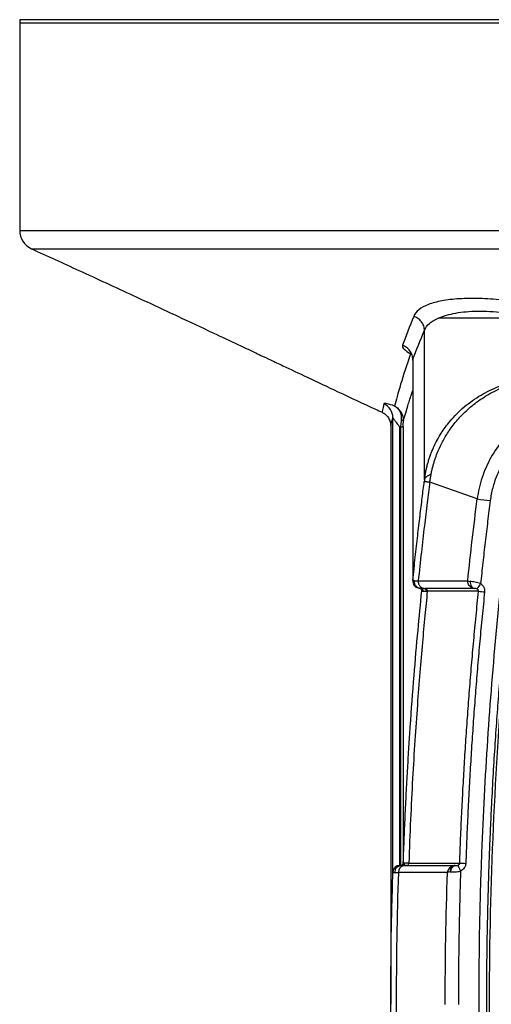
# Model space of a CAD drawing. Header units: millimetres. Extents: x 19 to 819, y 19 to 629.
# Tile 51 of 73: x 571 to 604, y 193 to 262. Entities that reach past the tile are written whole.
import ezdxf

# ---------------------------------------------------------------- set-up
doc = ezdxf.new("R2010")
doc.units = ezdxf.units.MM
doc.header["$LTSCALE"] = 3

msp = doc.modelspace()

# ---------------------------------------------------------------- linework, layer by layer
for p, q in [((570.725121, 262.021304), (570.725121, 247.519522)), ((570.727723, 262.270471), (570.727723, 262.021304)), ((689.727723, 262.270471), (570.727723, 262.270471)), ((570.725121, 247.519522), (612.485324, 247.519522)), ((598.247302, 238.490516), (598.247363, 238.22737)), ((596.704292, 233.830418), (596.704292, 193.326278)), ((596.853659, 202.571953), (596.853659, 234.396845)), ((602.75826, 228.709035), (599.433721, 229.893164)), ((598.246855, 228.46622), (598.246826, 228.372885)), ((598.246826, 228.372885), (598.246862, 228.265178)), ((598.247214, 223.144436), (598.247162, 223.106794)), ((598.776346, 222.43591), (598.878514, 222.312304)), ((598.879082, 222.274211), (598.877471, 222.291599)), ((598.879986, 222.289406), (598.879987, 222.289868)), ((597.299917, 203.005578), (597.44513, 203.035679)), ((597.703456, 203.035773), (599.47977, 203.03577)), ((597.801606, 203.035807), (599.49428, 203.035785)), ((599.47977, 203.03577), (601.201318, 203.035766)), ((599.49428, 203.035785), (601.225602, 203.035762)), ((601.201318, 203.035766), (601.225602, 203.035762)), ((600.671213, 202.555218), (597.237769, 202.555014))]:
    msp.add_line(p, q)
at = {"flags": 128}
for points in [[(597.583773, 233.783606), (597.583773, 231.019672), (597.583773, 228.313287), (597.583773, 225.67946), (597.583773, 223.132799), (597.583773, 220.687428), (597.583773, 218.356909), (597.583773, 216.154168), (597.583773, 214.091421), (597.583773, 212.180108), (597.583773, 210.430829), (597.583773, 208.853287), (597.583773, 207.45623), (597.583773, 206.247406), (597.583773, 205.23352), (597.583773, 204.420195), (597.583773, 203.811941), (597.583773, 203.412132), (597.583773, 203.222986)], [(597.349233, 203.051565), (597.349233, 203.240172), (597.349233, 203.640371), (597.349233, 204.249946), (597.349233, 205.065514), (597.349233, 206.082553), (597.349233, 207.295423), (597.349233, 208.697398), (597.349233, 210.280705), (597.349233, 212.036561), (597.349233, 213.955231), (597.349233, 216.026074), (597.349233, 218.237607), (597.349233, 220.577565), (597.349233, 223.032972), (597.349233, 225.590212), (597.349233, 228.235104), (597.349233, 230.952981), (597.349234, 233.72877)], [(598.558529, 222.502241), (598.613769, 222.484179), (598.712727, 222.468573)], [(598.879079, 222.271673), (598.879089, 222.307332), (598.877758, 222.317513)]]:
    msp.add_lwpolyline(points, dxfattribs=at)
for centre, radius, start, end in [((572.141788, 247.519522), 1.416667, 180, 245.01992673), ((597.475654, 234.017198), 0.193613, 54.99275812, 95.82071874), ((638.831445, 506.434347), 280.05825, 262.5993985, 262.7874094), ((598.738504, 222.962746), 0.494108, 174.03695084, 198.78518338), ((616.009152, 213.978352), 15.712372, 145.93452911, 147.56761004), ((619.599593, 380.365947), 159.006704, 263.95362662, 264.10736591), ((597.349135, 202.555827), 0.495738, 89.9886063, 178.13589265), ((597.718243, 202.555526), 0.480474, 91.76359091, 180.06110331), ((597.406832, 203.22915), 0.177048, 269.98826547, 358.00481805), ((597.79634, 203.207297), 0.171571, 271.75900243, 359.94321951), ((601.263873, 202.627164), 0.413364, 98.7041774, 185.61053985), ((601.302834, 202.635137), 0.408002, 100.91162885, 186.91102308), ((613.729745, 208.733106), 13.57574, 204.71896997, 206.62611197), ((618.280197, 667.830479), 464.92534, 267.93540276, 267.98797881)]:
    msp.add_arc(centre, radius, start, end)
for points, knots in [([(630.22382, 262.021304), (626.329614, 262.021304), (622.435512, 262.021304), (614.79678, 262.021304), (611.052339, 262.021304), (603.856831, 262.021304), (600.405942, 262.021304), (593.930169, 262.021304), (590.905445, 262.021304), (585.39826, 262.021304), (582.915935, 262.021304), (578.588969, 262.021304), (576.744435, 262.021304), (573.763967, 262.021304), (572.628106, 262.021304), (571.108668, 262.021304), (570.725129, 262.021304), (570.725121, 262.021304)], [0, 0, 0, 0, 0.125, 0.125, 0.25, 0.25, 0.375, 0.375, 0.5, 0.5, 0.625, 0.625, 0.75, 0.75, 0.875, 0.875, 1, 1, 1, 1]), ([(571.542852, 246.235691), (571.542852, 246.235691), (571.789087, 246.235692), (572.767864, 246.235692), (573.500397, 246.235692), (575.433415, 246.235693), (576.633879, 246.235693), (579.472673, 246.235694), (581.110973, 246.235694), (584.78437, 246.235695), (586.819429, 246.235695), (591.235333, 246.235695), (593.616131, 246.235696), (598.663827, 246.235696), (601.330673, 246.235696), (606.88361, 246.235697), (609.769642, 246.235697), (612.72912, 246.235698)], [0, 0, 0, 0, 0.125, 0.125, 0.25, 0.25, 0.375, 0.375, 0.5, 0.5, 0.625, 0.625, 0.75, 0.75, 0.875, 0.875, 1, 1, 1, 1]), ([(571.54333, 246.234188), (572.650232, 245.728327), (575.029478, 244.640996), (578.449804, 243.062472), (581.580453, 241.605617), (584.033124, 240.455523), (585.81014, 239.618301), (586.929672, 239.089582), (587.677709, 238.735999), (588.348317, 238.418848), (589.424135, 237.909942), (591.000114, 237.164104), (593.164861, 236.145512), (594.911837, 235.322132), (595.943929, 234.853249), (596.093126, 234.785468)], [0, 0, 0, 0, 0.134775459, 0.289695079, 0.417167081, 0.517171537, 0.589688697, 0.634705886, 0.654283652, 0.681321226, 0.716855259, 0.786087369, 0.874428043, 0.981847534, 1, 1, 1, 1]), ([(607.84968, 242.121736), (607.28287, 242.237576), (606.710358, 242.34194), (605.583966, 242.518171), (605.030887, 242.590028), (603.947762, 242.696772), (603.414147, 242.731444), (602.415014, 242.758489), (601.944393, 242.751677), (601.282091, 242.710848), (601.068194, 242.692026), (600.664759, 242.644707), (600.47397, 242.616165), (599.933725, 242.516021), (599.615773, 242.429816), (598.793096, 242.112597), (598.452089, 241.837146), (598.31146, 241.492645)], [0, 0, 0, 0, 0.125, 0.125, 0.25, 0.25, 0.375, 0.375, 0.5, 0.5, 0.5625, 0.5625, 0.625, 0.625, 0.75, 0.75, 1, 1, 1, 1]), ([(599.069684, 240.519254), (599.066735, 240.618823), (599.048106, 240.723549), (598.974856, 240.928756), (598.920153, 241.028981), (598.780407, 241.208384), (598.695549, 241.287324), (598.51055, 241.413651), (598.41069, 241.461038), (598.31146, 241.492645)], [0, 0, 0, 0, 0.25, 0.25, 0.5, 0.5, 0.75, 0.75, 1, 1, 1, 1]), ([(599.069684, 240.519254), (599.138108, 240.697537), (599.256627, 240.858835), (599.508517, 241.077713), (599.604882, 241.146813), (599.823363, 241.277318), (599.946229, 241.339006), (600.080599, 241.39616)], [0, 0, 0, 0, 0.5, 0.5, 0.75, 0.75, 1, 1, 1, 1]), ([(600.080599, 241.39616), (600.407775, 241.535338), (600.797343, 241.646068), (601.477838, 241.766005), (601.72307, 241.798343), (602.235425, 241.844832), (602.502128, 241.8592), (603.057381, 241.868194), (603.34634, 241.862857), (603.946304, 241.829738), (604.256044, 241.802147), (605.196056, 241.685044), (605.842099, 241.56055), (606.501374, 241.39616)], [0, 0, 0, 0, 0.25, 0.25, 0.375, 0.375, 0.5, 0.5, 0.625, 0.625, 0.75, 0.75, 1, 1, 1, 1]), ([(600.080606, 241.39616), (600.413882, 241.39616), (600.812091, 241.39616), (601.729033, 241.39616), (602.252228, 241.39616), (603.924982, 241.39616), (605.188835, 241.39616), (606.501373, 241.39616)], [0, 0, 0, 0, 0.25, 0.25, 0.5, 0.5, 1, 1, 1, 1]), ([(599.069685, 230.074049), (599.069685, 230.327937), (599.069685, 231.514968), (599.069685, 235.336436), (599.069685, 237.848709), (599.069685, 240.519254)], [0, 0, 0, 0, 0.5, 0.5, 1, 1, 1, 1]), ([(597.523026, 239.470791), (597.4968, 239.399731), (597.539467, 239.306501), (597.741831, 239.097845), (597.899808, 238.983878), (598.095606, 238.87176)], [0, 0, 0, 0, 0.5, 0.5, 1, 1, 1, 1]), ([(598.247302, 238.490516), (598.246123, 238.589658), (598.229722, 238.693878), (598.16186, 238.898439), (598.11032, 238.99854), (597.977237, 239.178661), (597.895861, 239.258456), (597.717171, 239.387592), (597.620119, 239.436925), (597.523026, 239.470791)], [0, 0, 0, 0, 0.25, 0.25, 0.5, 0.5, 0.75, 0.75, 1, 1, 1, 1]), ([(598.095602, 238.87175), (597.817473, 238.088632), (597.584129, 237.369066), (597.208979, 236.123144), (597.068154, 235.601679), (596.9705, 235.215377)], [0, 0, 0, 0, 0.5, 0.5, 1, 1, 1, 1]), ([(598.247363, 238.22737), (598.247446, 237.843612), (598.24763, 236.987918), (598.248053, 235.711349), (598.248369, 234.355694), (598.248375, 233.283031), (598.248277, 232.441352), (598.248144, 231.838992), (598.247956, 231.208558), (598.247678, 230.498591), (598.247372, 229.790952), (598.247112, 229.158957), (598.246937, 228.738642), (598.246874, 228.529476), (598.246855, 228.46622)], [0, 0, 0, 0, 0.1050830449, 0.2343120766, 0.3576636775, 0.4938787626, 0.5518775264, 0.6143208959, 0.6812113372, 0.7525517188, 0.8465502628, 0.921081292, 0.9761335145, 1, 1, 1, 1]), ([(599.069685, 230.074049), (599.082083, 230.163242), (599.106918, 230.341897), (599.155582, 230.608494), (599.212832, 230.874309), (599.279628, 231.139076), (599.355896, 231.402666), (599.441838, 231.664904), (599.53759, 231.925639), (599.75168, 232.450321), (600.124604, 233.170856), (600.804119, 234.141662), (601.696683, 235.075189), (602.833398, 235.914614), (604.074511, 236.546498), (605.103623, 236.883688), (605.894458, 237.055865), (606.445793, 237.141829), (607.034548, 237.199584), (607.439814, 237.206067), (607.648095, 237.209399)], [0, 0, 0, 0, 0.022100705, 0.044268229, 0.066518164, 0.088866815, 0.111331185, 0.133928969, 0.156678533, 0.179598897, 0.273261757, 0.355466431, 0.470544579, 0.589595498, 0.701580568, 0.811764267, 0.854771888, 0.900445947, 0.948835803, 1, 1, 1, 1]), ([(599.523324, 230.419721), (599.541833, 230.511068), (599.578334, 230.691211), (599.643345, 230.955012), (599.713966, 231.208813), (599.790108, 231.452055), (599.870691, 231.684458), (600.019506, 232.075389), (600.269647, 232.626667), (600.686173, 233.353004), (601.2224, 234.092615), (601.900355, 234.826357), (602.750213, 235.544849), (603.798028, 236.205488), (604.787987, 236.631269), (605.613536, 236.880911), (606.166756, 237.006219), (606.766628, 237.104952), (607.159424, 237.134822), (607.391128, 237.152442)], [0, 0, 0, 0, 0.0250055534, 0.0493127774, 0.0728866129, 0.0956945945, 0.1177069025, 0.1388963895, 0.2079596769, 0.2799411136, 0.3634174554, 0.4528158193, 0.5477108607, 0.661848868, 0.7847892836, 0.8363869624, 0.8939025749, 0.9374146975, 1, 1, 1, 1]), ([(630.223819, 150.037725), (630.009342, 150.038881), (629.580543, 150.041192), (628.937687, 150.056642), (628.295449, 150.080867), (627.653832, 150.114724), (627.012833, 150.157985), (626.372455, 150.210711), (625.732696, 150.272886), (625.093558, 150.344513), (624.455039, 150.425592), (623.817141, 150.51612), (623.179862, 150.616111), (622.113804, 150.799301), (620.628674, 151.1002), (618.73386, 151.574556), (617.173445, 152.043705), (616.088012, 152.408152), (615.537481, 152.606813), (615.228326, 152.715755), (614.99522, 152.789297), (614.766793, 152.83946), (614.537522, 152.865561), (614.288614, 152.872758), (614.007589, 152.873949), (613.574604, 152.87346), (612.99636, 152.873934), (612.443646, 152.874032), (612.029178, 152.87419), (611.772964, 152.87422), (611.522835, 152.872438), (611.269852, 152.874963), (610.769103, 152.89894), (610.022348, 153.008092), (609.061364, 153.304024), (608.159725, 153.747932), (607.336929, 154.323225), (606.612088, 155.020478), (606.006734, 155.822372), (605.52886, 156.708195), (605.254184, 157.497694), (605.106938, 158.14583), (605.03628, 158.675613), (604.977312, 159.165698), (604.896915, 159.818725), (604.804418, 160.596323), (604.122069, 166.479214), (603.195298, 177.303349), (602.738431, 193.099583), (603.171189, 208.899288), (604.083109, 219.730711), (604.756041, 225.617638), (604.852724, 226.434923), (604.931084, 227.089206), (604.981901, 227.497743), (605.019698, 227.825189), (605.060092, 228.151394), (605.197119, 229.038202), (605.593774, 230.131435), (606.304083, 231.228849), (606.957061, 231.962086), (607.714007, 232.590466), (608.557352, 233.093798), (609.467847, 233.466843), (610.261536, 233.656189), (610.912938, 233.735031), (611.405819, 233.756145), (611.903298, 233.75392), (612.509862, 233.751121), (613.154207, 233.753024), (613.760764, 233.75293), (614.140574, 233.754781), (614.403118, 233.754154), (614.618357, 233.768967), (614.948134, 233.815322), (615.266539, 233.916945), (615.582677, 234.034898), (615.901183, 234.15135), (616.46114, 234.343553), (617.264554, 234.60728), (618.557838, 234.996464), (620.191155, 235.426681), (621.890597, 235.789692), (623.317697, 236.040487), (624.463753, 236.210446), (625.611838, 236.349253), (626.76196, 236.457113), (627.914114, 236.533269), (629.0683, 236.580543), (629.838511, 236.585771), (630.22382, 236.588387)], [0, 0, 0, 0, 0.005082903, 0.010162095, 0.015238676, 0.020313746, 0.025388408, 0.030463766, 0.03554092, 0.040620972, 0.045705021, 0.050794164, 0.055889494, 0.060992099, 0.07642844, 0.091787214, 0.107266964, 0.115030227, 0.118919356, 0.121137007, 0.122798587, 0.124708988, 0.126669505, 0.128257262, 0.130608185, 0.133329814, 0.138518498, 0.144312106, 0.146428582, 0.148341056, 0.15038408, 0.152356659, 0.154335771, 0.162263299, 0.170162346, 0.178071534, 0.185982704, 0.19386255, 0.201806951, 0.209697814, 0.217618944, 0.221531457, 0.225431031, 0.230275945, 0.233231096, 0.241022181, 0.248832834, 0.373573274, 0.498301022, 0.623122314, 0.747927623, 0.7557226, 0.76353428, 0.767429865, 0.771338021, 0.773289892, 0.775240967, 0.779126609, 0.794553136, 0.802266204, 0.810021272, 0.817724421, 0.825492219, 0.833204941, 0.840957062, 0.844745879, 0.848742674, 0.852638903, 0.856535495, 0.863117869, 0.867909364, 0.870909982, 0.872119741, 0.874130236, 0.876017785, 0.879999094, 0.882009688, 0.884020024, 0.888034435, 0.89604012, 0.904057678, 0.920038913, 0.936052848, 0.945225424, 0.954374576, 0.963506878, 0.972628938, 0.981747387, 0.990868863, 1, 1, 1, 1]), ([(597.586726, 234.175782), (597.637629, 234.354721), (597.736391, 234.701895), (597.957114, 235.414626), (598.125473, 235.945057), (598.240528, 236.275024), (598.247859, 236.296051)], [0, 0, 0, 0, 0.333682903, 0.647404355, 0.977532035, 1, 1, 1, 1]), ([(611.298398, 235.928688), (610.27996, 235.925612), (609.286597, 235.760436), (607.837795, 235.254876), (607.375328, 235.047053), (606.493334, 234.554628), (606.073368, 234.269921), (604.881877, 233.290591), (604.223344, 232.510386), (603.466859, 231.159587), (603.261309, 230.692332), (602.940459, 229.72493), (602.825082, 229.223412), (602.75826, 228.709035)], [0, 0, 0, 0, 0.25, 0.25, 0.375, 0.375, 0.5, 0.5, 0.75, 0.75, 0.875, 0.875, 1, 1, 1, 1]), ([(605.591879, 158.578716), (605.523189, 159.134829), (605.385789, 160.247218), (605.192397, 161.917567), (605.008289, 163.589421), (604.834399, 165.262803), (604.670498, 166.937593), (604.516669, 168.613709), (604.372906, 170.291058), (604.239229, 171.96955), (604.115649, 173.649094), (604.00218, 175.3296), (603.898836, 177.010975), (603.805622, 178.693128), (603.722542, 180.375968), (603.649602, 182.059402), (603.586809, 183.743339), (603.534167, 185.427688), (603.491682, 187.112356), (603.459359, 188.797251), (603.437205, 190.482282), (603.425244, 192.167356), (603.423461, 193.85238), (603.431847, 195.537262), (603.450394, 197.221911), (603.47909, 198.906237), (603.517926, 200.590147), (603.566893, 202.273551), (603.625981, 203.956357), (603.69518, 205.638474), (603.782218, 207.483874), (603.889008, 209.458611), (604.016733, 211.52872), (604.152448, 213.496555), (604.29401, 215.362186), (604.43939, 217.125719), (604.586671, 218.787282), (604.73405, 220.347025), (604.879823, 221.805115), (605.02239, 223.161726), (605.160257, 224.417062), (605.292156, 225.571235), (605.416526, 226.624612), (605.532662, 227.572097), (605.631298, 228.421278), (605.827126, 229.158244), (606.076155, 229.786061), (606.34947, 230.303991), (606.615667, 230.711707), (606.855148, 231.025955), (607.092622, 231.302672), (607.368908, 231.588403), (607.728582, 231.908348), (608.181678, 232.24339), (608.733521, 232.571121), (609.38465, 232.863877), (610.127861, 233.087734), (610.950984, 233.221849), (611.687763, 233.224037), (612.301719, 233.220437), (612.767739, 233.221342), (613.20758, 233.221366), (613.621591, 233.221347), (614.008304, 233.222142), (614.362577, 233.220015), (614.682622, 233.239924), (614.995158, 233.285323), (615.357347, 233.38064), (615.818613, 233.555654), (616.42256, 233.767978), (617.168687, 234.016007), (617.942518, 234.256245), (618.717155, 234.480464), (619.46391, 234.682532), (620.269739, 234.884354), (621.135357, 235.082752), (622.061364, 235.27424), (623.048212, 235.45505), (624.096168, 235.621134), (625.205286, 235.76803), (626.375295, 235.89136), (627.605602, 235.984723), (628.895163, 236.046329), (629.774643, 236.053608), (630.22382, 236.057325)], [0, 0, 0, 0, 0.0172777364, 0.0345604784, 0.0518479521, 0.0691398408, 0.0864358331, 0.1037356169, 0.1210388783, 0.1383453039, 0.1556545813, 0.1729663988, 0.1902804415, 0.2075963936, 0.2249139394, 0.2422327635, 0.2595525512, 0.2768729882, 0.294193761, 0.311514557, 0.3288350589, 0.3461549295, 0.3634738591, 0.3807915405, 0.3981076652, 0.4154219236, 0.4327340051, 0.4500435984, 0.4673503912, 0.4846540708, 0.501954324, 0.5243152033, 0.5456323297, 0.5659058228, 0.5851359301, 0.6033230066, 0.6204674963, 0.6365699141, 0.6516308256, 0.6656508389, 0.6786305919, 0.6905707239, 0.7014718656, 0.7113328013, 0.7200163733, 0.7277949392, 0.7347647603, 0.7408022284, 0.7458202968, 0.7497619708, 0.7529769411, 0.75705971, 0.7620089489, 0.7678039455, 0.7744097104, 0.7817640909, 0.7897615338, 0.7982826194, 0.8073769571, 0.8124369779, 0.817222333, 0.8217463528, 0.8260008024, 0.8299888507, 0.833672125, 0.8369228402, 0.8398673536, 0.8433967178, 0.8484453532, 0.8550714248, 0.8631393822, 0.8726893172, 0.8800556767, 0.8880062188, 0.8965438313, 0.9056709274, 0.9153894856, 0.9257009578, 0.936606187, 0.9481053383, 0.9601978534, 0.9728806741, 0.9861493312, 1, 1, 1, 1]), ([(630.22382, 235.875873), (628.152378, 235.878274), (626.101678, 235.728771), (622.039504, 235.134562), (620.028111, 234.691833), (617.53932, 233.948071), (617.042841, 233.789778), (616.42396, 233.579781), (616.300269, 233.537175), (616.114859, 233.472351), (616.05284, 233.450684), (615.926302, 233.405087), (615.86423, 233.382082), (615.558957, 233.268862), (615.331084, 233.186802), (614.886361, 233.084649), (614.597519, 233.05242), (614.296277, 233.046169), (614.174813, 233.045475), (614.108997, 233.045721), (613.916146, 233.045721), (613.787579, 233.045721), (613.144742, 233.045721), (612.628646, 233.043972), (611.989813, 233.046555), (611.860912, 233.047552), (611.600878, 233.048034), (611.470716, 233.047705), (611.202391, 233.041497), (611.065042, 233.034213), (610.794167, 233.009265), (610.659483, 232.991998), (609.991909, 232.882584), (609.479127, 232.72291), (608.749232, 232.375253), (608.512707, 232.241527), (608.064053, 231.9452), (607.851587, 231.782425), (607.449637, 231.426331), (607.259724, 231.232066), (606.909765, 230.820253), (606.750962, 230.604654), (606.464103, 230.152137), (606.33642, 229.915335), (606.114209, 229.421481), (606.021099, 229.167933), (605.909349, 228.783555), (605.876567, 228.654698), (605.820445, 228.394512), (605.79717, 228.263201), (605.738822, 227.876144), (605.712756, 227.626794), (605.623391, 226.886595), (605.562552, 226.387984), (605.44576, 225.394079), (605.388702, 224.89698), (605.110104, 222.410805), (604.908646, 220.419544), (604.368697, 214.439927), (604.094643, 210.446884), (603.530384, 198.475211), (603.49639, 190.494409), (603.960073, 178.5237), (604.200372, 174.532512), (604.690077, 168.548785), (604.874775, 166.555821), (605.183913, 163.569957), (605.346512, 162.077839), (605.521157, 160.586943), (605.610487, 159.841698), (605.65566, 159.469119), (605.701573, 159.096696), (605.724648, 158.910519), (605.73236, 158.848464), (605.747826, 158.724358), (605.755161, 158.665091), (605.763361, 158.600207)], [0, 0, 0, 0, 0.0625, 0.0625, 0.125, 0.125, 0.140625, 0.140625, 0.14453125, 0.14453125, 0.146484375, 0.146484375, 0.1484375, 0.1484375, 0.15625, 0.15625, 0.1640625, 0.166015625, 0.166015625, 0.16796875, 0.16796875, 0.171875, 0.171875, 0.1875, 0.1875, 0.19140625, 0.19140625, 0.1953125, 0.1953125, 0.19921875, 0.19921875, 0.203125, 0.203125, 0.21875, 0.21875, 0.2265625, 0.2265625, 0.234375, 0.234375, 0.2421875, 0.2421875, 0.25, 0.25, 0.2578125, 0.2578125, 0.265625, 0.265625, 0.26953125, 0.26953125, 0.2734375, 0.2734375, 0.28125, 0.28125, 0.296875, 0.296875, 0.3125, 0.3125, 0.375, 0.375, 0.5, 0.5, 0.75, 0.75, 0.875, 0.875, 0.9375, 0.9375, 0.96875, 0.984375, 0.984375, 0.9921875, 0.99609375, 0.99609375, 0.998046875, 0.998046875, 1, 1, 1, 1]), ([(596.970493, 235.215376), (596.757808, 235.288367), (596.573521, 235.342215), (596.309231, 235.396646), (596.23112, 235.396285), (596.223405, 235.365889)], [0, 0, 0, 0, 0.5, 0.5, 1, 1, 1, 1]), ([(596.853659, 234.396845), (596.854078, 234.588838), (596.797193, 234.798087), (596.568593, 235.14957), (596.399878, 235.287193), (596.223405, 235.365889)], [0, 0, 0, 0, 0.5, 0.5, 1, 1, 1, 1]), ([(597.456037, 234.209825), (597.458422, 234.238976), (597.463778, 234.304443), (597.462297, 234.411377), (597.447309, 234.550525), (597.412182, 234.686665), (597.346326, 234.840412), (597.255794, 234.983115), (597.123742, 235.120232), (597.02031, 235.184447), (596.970493, 235.215376)], [0, 0, 0, 0, 0.067683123, 0.152006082, 0.25252119, 0.405685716, 0.501040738, 0.678482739, 0.845142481, 1, 1, 1, 1]), ([(596.970494, 235.215379), (596.999825, 235.19923), (597.06863, 235.161348), (597.178279, 235.080485), (597.303375, 234.960549), (597.416499, 234.807185), (597.502132, 234.637283), (597.55509, 234.473401), (597.583296, 234.320368), (597.585634, 234.221809), (597.586726, 234.175782)], [0, 0, 0, 0, 0.081345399, 0.190818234, 0.329384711, 0.497015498, 0.64432592, 0.777581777, 0.896132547, 1, 1, 1, 1]), ([(596.091609, 234.783224), (596.177223, 234.734658), (596.351332, 234.635892), (596.54936, 234.399103), (596.680549, 234.119846), (596.696462, 233.920922), (596.704292, 233.823045)], [0, 0, 0, 0, 0.245715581, 0.499696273, 0.753831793, 1, 1, 1, 1]), ([(611.285417, 234.944413), (611.183572, 234.943542), (610.980554, 234.941804), (610.677267, 234.925448), (610.376367, 234.898996), (610.077852, 234.861481), (609.781726, 234.813159), (609.487988, 234.753962), (609.196646, 234.683912), (608.907682, 234.602985), (608.285155, 234.403689), (607.361514, 234.000222), (606.231803, 233.239526), (605.257186, 232.292865), (604.609199, 231.359473), (604.204207, 230.553521), (603.986721, 229.989951), (603.837338, 229.483429), (603.735218, 229.040937), (603.691604, 228.741812), (603.669783, 228.59216)], [0, 0, 0, 0, 0.028186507, 0.056186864, 0.084037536, 0.111775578, 0.139438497, 0.167064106, 0.194690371, 0.222355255, 0.250096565, 0.375598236, 0.4996885, 0.625118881, 0.749492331, 0.812074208, 0.874454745, 0.916369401, 0.958159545, 1, 1, 1, 1]), ([(596.710038, 233.843924), (596.709172, 233.845464), (596.706523, 233.850171), (596.750344, 234.026739), (596.819848, 234.275725), (596.853659, 234.396845)], [0, 0, 0, 0, 0.199792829, 0.610736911, 1, 1, 1, 1]), ([(597.349234, 233.72877), (597.324531, 233.762639), (597.281368, 233.82182), (597.227028, 233.895908), (597.191934, 233.944369), (597.144799, 234.009725), (597.084579, 234.090592), (597.008974, 234.193252), (596.944916, 234.278064), (596.895167, 234.343128), (596.862611, 234.385912), (596.856512, 234.393361), (596.853659, 234.396845)], [0, 0, 0, 0, 0.115812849, 0.202362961, 0.259634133, 0.287607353, 0.436487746, 0.560438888, 0.694089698, 0.810373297, 0.911301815, 1, 1, 1, 1]), ([(597.401968, 233.753551), (597.406824, 233.791461), (597.416072, 233.86365), (597.429329, 233.96718), (597.44019, 234.059089), (597.44875, 234.138881), (597.453743, 234.187489), (597.456037, 234.209825)], [0, 0, 0, 0, 0.249744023, 0.475576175, 0.676324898, 0.851260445, 1, 1, 1, 1]), ([(597.406796, 233.75468), (597.419976, 233.75484), (597.449347, 233.755197), (597.495133, 233.75839), (597.539812, 233.764274), (597.574877, 233.772976), (597.580788, 233.780039), (597.583773, 233.783606)], [0, 0, 0, 0, 0.145702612, 0.324678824, 0.534307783, 0.764821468, 1, 1, 1, 1]), ([(597.406796, 203.052102), (597.406796, 203.114914), (597.406796, 203.357695), (597.406796, 204.196404), (597.406796, 204.79232), (597.406796, 206.320603), (597.406796, 207.252951), (597.406796, 209.427972), (597.406796, 210.670617), (597.406796, 213.431409), (597.406796, 214.949521), (597.406796, 218.218699), (597.406796, 219.969724), (597.406796, 223.655654), (597.406796, 225.590511), (597.406796, 229.589876), (597.406796, 231.654331), (597.406796, 233.75468)], [0, 0, 0, 0, 0.125, 0.125, 0.25, 0.25, 0.375, 0.375, 0.5, 0.5, 0.625, 0.625, 0.75, 0.75, 0.875, 0.875, 1, 1, 1, 1]), ([(599.522967, 230.41979), (599.493551, 230.409085), (599.434846, 230.387722), (599.357573, 230.353698), (599.28872, 230.318301), (599.229105, 230.281373), (599.178603, 230.242943), (599.137233, 230.203007), (599.105184, 230.161541), (599.081609, 230.118656), (599.073507, 230.088966), (599.069445, 230.07408)], [0, 0, 0, 0, 0.111586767, 0.222688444, 0.333453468, 0.444039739, 0.55461036, 0.665330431, 0.776363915, 0.887870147, 1, 1, 1, 1]), ([(599.43339, 229.893208), (599.447222, 229.981147), (599.474876, 230.156974), (599.50694, 230.332202), (599.522967, 230.41979)], [0, 0, 0, 0, 0.500144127, 1, 1, 1, 1]), ([(598.247069, 223.014078), (598.304474, 223.556841), (598.415021, 224.602053), (598.584925, 226.10825), (598.74772, 227.492811), (598.901858, 228.755889), (599.003847, 229.557164), (599.052281, 229.93769)], [0, 0, 0, 0, 0.2349005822, 0.4523531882, 0.6523546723, 0.8349033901, 1, 1, 1, 1]), ([(599.433721, 229.893162), (599.372722, 229.412551), (599.242691, 228.388039), (599.046563, 226.754969), (598.836984, 224.930758), (598.70107, 223.650014), (598.629746, 222.977921)], [0, 0, 0, 0, 0.208761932, 0.445015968, 0.708762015, 1, 1, 1, 1]), ([(599.069445, 230.07408), (599.06652, 230.051342), (599.060701, 230.006125), (599.05489, 229.960438), (599.052001, 229.937725)], [0, 0, 0, 0, 0.502854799, 1, 1, 1, 1]), ([(599.052001, 229.937725), (599.054405, 229.937602), (599.0592, 229.937357), (599.080039, 229.935243), (599.111057, 229.93182), (599.153306, 229.926954), (599.206504, 229.920679), (599.270932, 229.912959), (599.34561, 229.903923), (599.404081, 229.896786), (599.43339, 229.893208)], [0, 0, 0, 0, 0.125769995, 0.250897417, 0.375584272, 0.500044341, 0.624497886, 0.749166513, 0.874266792, 1, 1, 1, 1]), ([(598.246862, 228.265178), (598.24692, 228.079385), (598.247073, 227.587734), (598.247475, 226.838548), (598.247992, 226.071139), (598.248281, 225.396055), (598.24839, 224.792998), (598.248268, 224.213638), (598.247885, 223.680322), (598.247464, 223.319917), (598.247278, 223.188874), (598.247214, 223.144436)], [0, 0, 0, 0, 0.067454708, 0.178501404, 0.296477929, 0.399597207, 0.504070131, 0.622976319, 0.762504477, 0.919463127, 1, 1, 1, 1]), ([(603.669783, 228.59216), (603.60905, 228.108278), (603.487585, 227.140528), (603.315145, 225.687714), (603.149214, 224.234141), (603.045107, 223.26437), (602.993053, 222.779478)], [0, 0, 0, 0, 0.250003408, 0.499999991, 0.749996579, 1, 1, 1, 1]), ([(598.272621, 222.89795), (598.269554, 222.905157), (598.241876, 222.970191), (598.244674, 223.042499), (598.247162, 223.106795)], [0, 0, 0, 0, 0.1108141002, 1, 1, 1, 1]), ([(598.270761, 222.803499), (598.291952, 222.753106), (598.334216, 222.6526), (598.501229, 222.491455), (598.675418, 222.45743), (598.789824, 222.435082)], [0, 0, 0, 0, 0.25656666, 0.511719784, 1, 1, 1, 1]), ([(598.812859, 222.434617), (598.753937, 222.438913), (598.691145, 222.454861), (598.572433, 222.514758), (598.516955, 222.558828), (598.429358, 222.666488), (598.397529, 222.729658), (598.361888, 222.857334), (598.35783, 222.921474), (598.363657, 222.979601)], [0, 0, 0, 0, 0.25, 0.25, 0.5, 0.5, 0.75, 0.75, 1, 1, 1, 1]), ([(598.629543, 222.977939), (598.628505, 222.952101), (598.626457, 222.901123), (598.635897, 222.825605), (598.655577, 222.753163), (598.686489, 222.684179), (598.730992, 222.614796), (598.790325, 222.548198), (598.866642, 222.491847), (598.95197, 222.453551), (599.012864, 222.441994), (599.043165, 222.436243)], [0, 0, 0, 0, 0.1002277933, 0.1977515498, 0.2941987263, 0.3917990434, 0.492924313, 0.6191849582, 0.7455843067, 0.873398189, 1, 1, 1, 1]), ([(602.564858, 222.436607), (602.536593, 222.441723), (602.480949, 222.451795), (602.401599, 222.481708), (602.328463, 222.523376), (602.261943, 222.577523), (602.184964, 222.663061), (602.108511, 222.797649), (602.096196, 222.916074), (602.089699, 222.978557)], [0, 0, 0, 0, 0.110009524, 0.216568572, 0.321798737, 0.428621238, 0.539911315, 0.757253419, 1, 1, 1, 1]), ([(602.268074, 222.930735), (602.263456, 222.877463), (602.265706, 222.81938), (602.288683, 222.704847), (602.309541, 222.648707), (602.367161, 222.552843), (602.403744, 222.513421), (602.482696, 222.458409), (602.524809, 222.442719), (602.564908, 222.437011)], [0, 0, 0, 0, 0.25, 0.25, 0.5, 0.5, 0.75, 0.75, 1, 1, 1, 1]), ([(602.993053, 222.779478), (602.87113, 222.828155), (602.733285, 222.863858), (602.479218, 222.91058), (602.36098, 222.922981), (602.268074, 222.930735)], [0, 0, 0, 0, 0.5, 0.5, 1, 1, 1, 1]), ([(602.993053, 222.779478), (603.016154, 222.762833), (603.061979, 222.729814), (603.121876, 222.669849), (603.173708, 222.602997), (603.216453, 222.530825), (603.248971, 222.452142), (603.26981, 222.37017), (603.280731, 222.28462), (603.277072, 222.22802), (603.275224, 222.199431)], [0, 0, 0, 0, 0.12592152, 0.249788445, 0.373699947, 0.499752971, 0.620051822, 0.749364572, 0.873400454, 1, 1, 1, 1]), ([(597.583773, 203.222986), (597.605209, 203.812321), (597.647219, 204.967255), (597.722018, 206.663539), (597.802402, 208.288225), (597.888066, 209.841288), (597.977633, 211.322753), (598.119087, 213.482112), (598.321925, 216.204994), (598.593457, 219.376784), (598.788362, 221.352219), (598.879079, 222.271674)], [0, 0, 0, 0, 0.092645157, 0.181559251, 0.266742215, 0.348193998, 0.425914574, 0.499903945, 0.688154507, 0.854853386, 1, 1, 1, 1]), ([(599.262619, 222.244213), (599.206034, 221.677083), (599.086475, 220.478786), (598.912465, 218.583838), (598.734402, 216.495433), (598.557703, 214.213204), (598.386505, 211.736981), (598.226576, 209.06657), (598.080706, 206.201975), (598.006316, 204.226846), (597.96791, 203.207127)], [0, 0, 0, 0, 0.089592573, 0.189301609, 0.299127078, 0.419068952, 0.549127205, 0.689301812, 0.839592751, 1, 1, 1, 1]), ([(598.973961, 222.240371), (598.978095, 222.282485), (598.965451, 222.333896), (598.902168, 222.410204), (598.854432, 222.431599), (598.812861, 222.434618)], [0, 0, 0, 0, 0.5, 0.5, 1, 1, 1, 1]), ([(599.043214, 222.436669), (599.082458, 222.432225), (599.126627, 222.410172), (599.185053, 222.334902), (599.196839, 222.284899), (599.193084, 222.243537)], [0, 0, 0, 0, 0.5, 0.5, 1, 1, 1, 1]), ([(602.564908, 222.437011), (602.421237, 222.437172), (602.133903, 222.437492), (601.702724, 222.437826), (601.271618, 222.438027), (600.840395, 222.438106), (600.409114, 222.438059), (599.978251, 222.437827), (599.546322, 222.437595), (599.259313, 222.437212), (599.115777, 222.437021)], [0, 0, 0, 0, 0.12500667, 0.250006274, 0.375005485, 0.499999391, 0.624994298, 0.749995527, 0.874970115, 1, 1, 1, 1]), ([(599.115777, 222.437021), (599.154385, 222.432357), (599.197662, 222.410097), (599.254797, 222.335072), (599.266308, 222.285391), (599.262619, 222.244213)], [0, 0, 0, 0, 0.5, 0.5, 1, 1, 1, 1]), ([(601.530694, 203.206948), (601.552091, 203.78451), (601.594888, 204.939718), (601.672657, 206.672109), (601.76037, 208.404266), (601.859002, 210.136088), (601.968295, 211.867517), (602.088313, 213.598485), (602.219056, 215.328924), (602.36046, 217.058773), (602.512783, 218.78794), (602.67505, 220.516458), (602.792269, 221.667994), (602.850882, 222.243803)], [0, 0, 0, 0, 0.090844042, 0.181701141, 0.272571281, 0.363454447, 0.454350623, 0.545259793, 0.636181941, 0.727117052, 0.818065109, 0.909026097, 1, 1, 1, 1]), ([(603.275224, 222.199431), (603.216724, 221.62475), (603.099732, 220.475487), (602.937764, 218.750387), (602.785715, 217.024624), (602.644555, 215.2981), (602.514024, 213.57084), (602.394188, 211.842838), (602.285046, 210.114095), (602.186534, 208.384613), (602.098911, 206.654383), (602.021204, 204.923439), (601.978437, 203.769029), (601.957051, 203.191774)], [0, 0, 0, 0, 0.090935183, 0.181854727, 0.272762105, 0.363660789, 0.454554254, 0.545445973, 0.636339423, 0.727238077, 0.818145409, 0.909064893, 1, 1, 1, 1]), ([(602.747519, 222.40496), (602.738937, 222.40877), (602.719741, 222.417293), (602.691385, 222.424452), (602.654095, 222.431274), (602.609923, 222.435398), (602.580465, 222.436454), (602.564908, 222.437011)], [0, 0, 0, 0, 0.106939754, 0.239215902, 0.399422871, 0.682816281, 1, 1, 1, 1]), ([(602.850882, 222.243803), (602.851525, 222.254074), (602.852845, 222.275141), (602.844689, 222.306943), (602.826993, 222.341343), (602.794796, 222.377189), (602.76448, 222.394997), (602.747519, 222.40496)], [0, 0, 0, 0, 0.14014405, 0.287424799, 0.446664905, 0.690404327, 1, 1, 1, 1]), ([(597.281388, 203.001979), (597.224039, 202.970925), (597.109293, 202.908789), (596.997293, 202.742225), (596.979614, 202.616152), (596.971109, 202.555507)], [0, 0, 0, 0, 0.341464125, 0.683226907, 1, 1, 1, 1]), ([(597.457509, 203.035625), (597.394648, 203.035238), (597.331728, 203.034851), (597.281435, 203.00201), (597.281388, 203.001979)], [0, 0, 0, 0, 0.99905392, 1, 1, 1, 1]), ([(597.457509, 203.035625), (597.473039, 203.035639), (597.504077, 203.035665), (597.561888, 203.035703), (597.627161, 203.035739), (597.678011, 203.035762), (597.703456, 203.035773)], [0, 0, 0, 0, 0.2501864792, 0.4999930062, 0.7498030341, 1, 1, 1, 1]), ([(597.503701, 203.035625), (597.544113, 203.035625), (597.591129, 203.052209), (597.658743, 203.118546), (597.676671, 203.165681), (597.678047, 203.206679)], [0, 0, 0, 0, 0.5, 0.5, 1, 1, 1, 1]), ([(597.801608, 203.035807), (597.77594, 203.035797), (597.724651, 203.035775), (597.657526, 203.035741), (597.597912, 203.035704), (597.545778, 203.035666), (597.517735, 203.035639), (597.503701, 203.035625)], [0, 0, 0, 0, 0.200253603, 0.400130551, 0.599880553, 0.799753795, 1, 1, 1, 1]), ([(601.201318, 203.035766), (601.119563, 203.035764), (601.047483, 203.016587), (600.921757, 202.95811), (600.868079, 202.918252), (600.736123, 202.782282), (600.685359, 202.669324), (600.671213, 202.555218)], [0, 0, 0, 0, 0.25, 0.25, 0.5, 0.5, 1, 1, 1, 1]), ([(601.225602, 203.035762), (601.240424, 203.035796), (601.26773, 203.035858), (601.311936, 203.03833), (601.35381, 203.042706), (601.384289, 203.052001), (601.397953, 203.056168)], [0, 0, 0, 0, 0.322513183, 0.594142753, 0.818048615, 1, 1, 1, 1]), ([(601.397953, 203.056168), (601.411222, 203.061785), (601.435828, 203.0722), (601.467352, 203.093568), (601.496594, 203.120863), (601.522561, 203.157341), (601.528126, 203.191286), (601.530694, 203.206948)], [0, 0, 0, 0, 0.218017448, 0.404289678, 0.558501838, 0.796291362, 1, 1, 1, 1]), ([(601.957051, 203.191774), (601.955529, 203.168873), (601.952508, 203.123411), (601.938327, 203.056619), (601.917061, 202.991991), (601.888064, 202.929521), (601.834684, 202.841745), (601.743211, 202.735574), (601.643846, 202.677975), (601.593711, 202.648913)], [0, 0, 0, 0, 0.100382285, 0.199269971, 0.297964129, 0.397773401, 0.499963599, 0.747706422, 1, 1, 1, 1]), ([(596.720083, 193.41461), (596.718264, 194.670401), (596.71384, 197.723476), (596.801849, 200.775367), (596.853659, 202.571953)], [0, 0, 0, 0, 0.4113202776, 1, 1, 1, 1]), ([(600.897797, 202.586043), (600.990561, 202.584595), (601.104377, 202.584812), (601.345711, 202.601743), (601.473989, 202.618865), (601.593711, 202.648913)], [0, 0, 0, 0, 0.5, 0.5, 1, 1, 1, 1]), ([(601.593711, 202.648913), (601.577242, 202.130394), (601.544306, 201.093386), (601.505877, 199.537589), (601.475433, 197.981668), (601.453973, 196.425598), (601.440499, 194.869386), (601.438835, 193.831857), (601.438004, 193.313077)], [0, 0, 0, 0, 0.1666753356, 0.3333403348, 0.500000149, 0.6666599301, 0.83332483, 1, 1, 1, 1]), ([(596.853659, 184.081423), (596.787305, 186.393224), (596.698022, 189.503895), (596.715575, 192.6155), (596.720083, 193.41461)], [0, 0, 0, 0, 0.743183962, 1, 1, 1, 1])]:
    msp.add_open_spline(points, degree=3, knots=knots)
for points in [[(598.31146, 241.492645), (598.022561, 240.784957), (597.758109, 240.107959), (597.523026, 239.470791)], [(598.247302, 238.490516), (598.49414, 239.127885), (598.769994, 239.805839), (599.069684, 240.519254)], [(598.247474, 238.42777), (598.243829, 238.45188), (598.243683, 238.473063), (598.247302, 238.490516)], [(596.223405, 235.365889), (596.127275, 234.987698), (596.084911, 234.786096), (596.091614, 234.783221)], [(597.349234, 233.728767), (597.366657, 233.736492), (597.38423, 233.744747), (597.401968, 233.753551)], [(597.401968, 233.753551), (597.403569, 233.753924), (597.405179, 233.754301), (597.406796, 233.75468)], [(597.583773, 233.783606), (597.58405, 233.913602), (597.584991, 234.046801), (597.586726, 234.175782)], [(602.090105, 222.978522), (602.293292, 224.890914), (602.516026, 226.801218), (602.75826, 228.709035)], [(598.247162, 223.106794), (598.247131, 223.066028), (598.2471, 223.035105), (598.247069, 223.014078)], [(598.363657, 222.979602), (598.286601, 222.980547), (598.247225, 222.991584), (598.247069, 223.014078)], [(598.363657, 222.979601), (598.427174, 222.979254), (598.515536, 222.978697), (598.629746, 222.977921)], [(598.629746, 222.977921), (599.783275, 222.979584), (600.936729, 222.979785), (602.090105, 222.978522)], [(602.090125, 222.978634), (602.129249, 222.959967), (602.188017, 222.937321), (602.268074, 222.930735)], [(599.043214, 222.436669), (598.944736, 222.435714), (598.867986, 222.43509), (598.812858, 222.434618)], [(598.879079, 222.271673), (598.879003, 222.250252), (598.91066, 222.240063), (598.973961, 222.240371)], [(598.879079, 222.271674), (598.87908, 222.272503), (598.879081, 222.273349), (598.879082, 222.274211)], [(598.879082, 222.274211), (598.879112, 222.296092), (598.879142, 222.328274), (598.879173, 222.370702)], [(598.973961, 222.24037), (599.026363, 222.241082), (599.099313, 222.242057), (599.193084, 222.243537)], [(599.043165, 222.436243), (599.067909, 222.437045), (599.091819, 222.437058), (599.115789, 222.437129)], [(599.193084, 222.243537), (599.215174, 222.243886), (599.238354, 222.244117), (599.262619, 222.244213)], [(602.850882, 222.243803), (601.654873, 222.245471), (600.458785, 222.245607), (599.262619, 222.244213)], [(597.457508, 203.035625), (597.38581, 203.035625), (597.349233, 203.040767), (597.349233, 203.051565)], [(597.406795, 203.052102), (597.406795, 203.041036), (597.439092, 203.035625), (597.503701, 203.035625)], [(597.678047, 203.206679), (597.615183, 203.206622), (597.583763, 203.211977), (597.583773, 203.222987)], [(597.96791, 203.207127), (597.839296, 203.206955), (597.742653, 203.206806), (597.678047, 203.206679)], [(597.96791, 203.207127), (599.155514, 203.207586), (600.343108, 203.207526), (601.530693, 203.206948)], [(596.853659, 202.571953), (596.853688, 202.561001), (596.893363, 202.555692), (596.971109, 202.555507)], [(596.971109, 202.555507), (597.034455, 202.555411), (597.122989, 202.555247), (597.237769, 202.555014)], [(597.237769, 202.555014), (597.03869, 196.395854), (597.038985, 190.230262), (597.238651, 184.07114)], [(600.519122, 193.313077), (600.519363, 196.394349), (600.570069, 199.475614), (600.671213, 202.555218)], [(600.85249, 202.586751), (600.772439, 202.58812), (600.712161, 202.571051), (600.671213, 202.555218)], [(600.85249, 202.586751), (600.867039, 202.586523), (600.882141, 202.586287), (600.897797, 202.586043)]]:
    msp.add_open_spline(points, degree=3)

doc.saveas('drawing.dxf')
